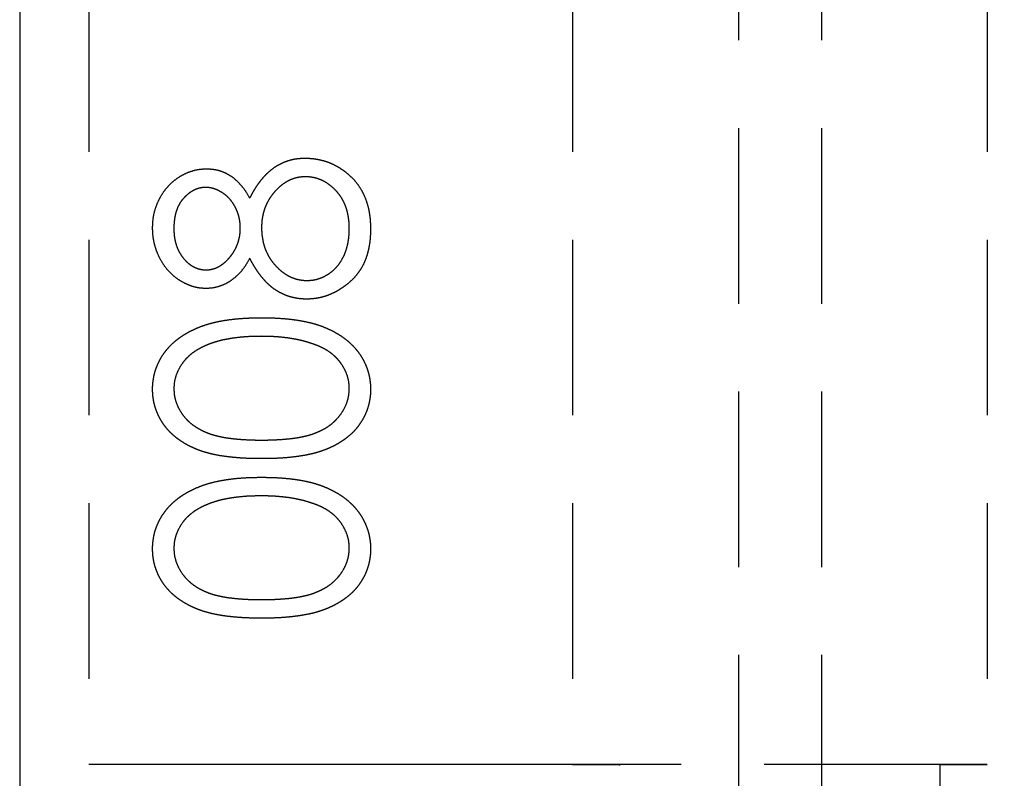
# Model space of a CAD drawing. Header units: millimetres. Extents: x 410 to 11678, y 2765 to 7100.
# Tile 12 of 38: x 410 to 481, y 4871 to 4926. Entities that reach past the tile are written whole.
import ezdxf

# ---------------------------------------------------------------- set-up
doc = ezdxf.new("R2010")
doc.units = ezdxf.units.MM
doc.header["$LTSCALE"] = 10
doc.linetypes.add('HIDDEN', pattern=[1.905, 1.27, -0.635])
doc.layers.add('Caillebotis', color=1, linetype='Continuous', lineweight=25)
doc.layers.add('Plancher inferieur', color=7, linetype='Continuous')

msp = doc.modelspace()

# ---------------------------------------------------------------- linework, layer by layer
at = {"layer": 'Caillebotis', "linetype": 'Continuous'}
msp.add_line((410.019, 6555.435), (410.019, 2765.435), dxfattribs=at)
at = {"layer": 'Plancher inferieur', "linetype": 'HIDDEN'}
for p, q in [((462.019, 6499.607), (462.019, 4822.764)), ((468.019, 6499.607), (468.019, 4822.764)), ((415.019, 6453.435), (415.019, 4872.435)), ((450.019, 6453.435), (450.019, 4872.435)), ((480.019, 6453.435), (480.019, 4872.435)), ((515.019, 4872.435), (415.019, 4872.435)), ((450.019, 4872.435), (415.019, 4872.435)), ((453.447, 4872.435), (450.019, 4872.435)), ((450.019, 4872.435), (453.447, 4872.435)), ((453.447, 4834.264), (453.447, 4872.435)), ((476.591, 4872.435), (453.447, 4872.435)), ((476.591, 4872.435), (476.591, 4834.264)), ((480.019, 4872.435), (476.591, 4872.435)), ((476.591, 4872.435), (480.019, 4872.435)), ((515.019, 4872.435), (480.019, 4872.435))]:
    msp.add_line(p, q, dxfattribs=at)
for points, knots in [([(426.663, 4913.382), (426.727, 4913.505), (426.851, 4913.744), (427.053, 4914.084), (427.261, 4914.399), (427.478, 4914.687), (427.699, 4914.952), (427.928, 4915.19), (428.163, 4915.403), (428.407, 4915.589), (428.659, 4915.753), (428.92, 4915.893), (429.187, 4916.015), (429.464, 4916.111), (429.748, 4916.19), (430.041, 4916.244), (430.343, 4916.273), (430.547, 4916.279), (430.65, 4916.282)], [0, 0, 0, 0, 0.0795145, 0.1550799, 0.2268709, 0.2958962, 0.3620331, 0.425089, 0.4853738, 0.5440482, 0.6010057, 0.6578848, 0.7140114, 0.7694978, 0.8261524, 0.8829005, 0.9407085, 1, 1, 1, 1]), ([(426.663, 4913.382), (426.727, 4913.505), (426.851, 4913.744), (427.053, 4914.084), (427.261, 4914.399), (427.478, 4914.687), (427.699, 4914.952), (427.928, 4915.19), (428.163, 4915.403), (428.407, 4915.589), (428.659, 4915.753), (428.92, 4915.893), (429.187, 4916.015), (429.464, 4916.111), (429.748, 4916.19), (430.041, 4916.244), (430.343, 4916.273), (430.547, 4916.279), (430.65, 4916.282)], [0, 0, 0, 0, 0.0795145, 0.1550799, 0.2268709, 0.2958962, 0.3620331, 0.425089, 0.4853738, 0.5440482, 0.6010057, 0.6578848, 0.7140114, 0.7694978, 0.8261524, 0.8829005, 0.9407085, 1, 1, 1, 1]), ([(430.65, 4916.282), (430.795, 4916.278), (431.08, 4916.272), (431.502, 4916.215), (431.913, 4916.129), (432.311, 4916.006), (432.693, 4915.842), (433.062, 4915.644), (433.423, 4915.418), (433.645, 4915.237), (433.757, 4915.146)], [0, 0, 0, 0, 0.128154, 0.253665, 0.377314, 0.500218, 0.62293, 0.745847, 0.871399, 1, 1, 1, 1]), ([(430.65, 4916.282), (430.795, 4916.278), (431.08, 4916.272), (431.502, 4916.215), (431.913, 4916.129), (432.311, 4916.006), (432.693, 4915.842), (433.062, 4915.644), (433.423, 4915.418), (433.645, 4915.237), (433.757, 4915.146)], [0, 0, 0, 0, 0.128154, 0.253665, 0.377314, 0.500218, 0.62293, 0.745847, 0.871399, 1, 1, 1, 1]), ([(419.635, 4911.254), (419.641, 4911.445), (419.653, 4911.821), (419.755, 4912.374), (419.925, 4912.903), (420.156, 4913.406), (420.441, 4913.875), (420.785, 4914.288), (421.169, 4914.656), (421.602, 4914.958), (422.061, 4915.206), (422.54, 4915.38), (423.029, 4915.491), (423.36, 4915.505), (423.526, 4915.512)], [0, 0, 0, 0, 0.0894032, 0.176293, 0.2626069, 0.3494205, 0.4354668, 0.5188906, 0.6009691, 0.6838649, 0.7658237, 0.8448881, 0.9222854, 1, 1, 1, 1]), ([(419.635, 4911.254), (419.641, 4911.445), (419.653, 4911.821), (419.755, 4912.374), (419.925, 4912.903), (420.156, 4913.406), (420.441, 4913.875), (420.785, 4914.288), (421.169, 4914.656), (421.602, 4914.958), (422.061, 4915.206), (422.54, 4915.38), (423.029, 4915.491), (423.36, 4915.505), (423.526, 4915.512)], [0, 0, 0, 0, 0.0894032, 0.176293, 0.2626069, 0.3494205, 0.4354668, 0.5188906, 0.6009691, 0.6838649, 0.7658237, 0.8448881, 0.9222854, 1, 1, 1, 1]), ([(423.526, 4915.512), (423.688, 4915.506), (424.008, 4915.494), (424.473, 4915.393), (424.908, 4915.221), (425.319, 4914.988), (425.699, 4914.682), (426.054, 4914.313), (426.382, 4913.877), (426.567, 4913.55), (426.663, 4913.382)], [0, 0, 0, 0, 0.121926, 0.239455, 0.354774, 0.471476, 0.592265, 0.718653, 0.854866, 1, 1, 1, 1]), ([(423.526, 4915.512), (423.688, 4915.506), (424.008, 4915.494), (424.473, 4915.393), (424.908, 4915.221), (425.319, 4914.988), (425.699, 4914.682), (426.054, 4914.313), (426.382, 4913.877), (426.567, 4913.55), (426.663, 4913.382)], [0, 0, 0, 0, 0.121926, 0.239455, 0.354774, 0.471476, 0.592265, 0.718653, 0.854866, 1, 1, 1, 1]), ([(430.677, 4914.935), (430.575, 4914.931), (430.373, 4914.924), (430.074, 4914.875), (429.785, 4914.79), (429.503, 4914.673), (429.233, 4914.517), (428.968, 4914.332), (428.714, 4914.113), (428.473, 4913.861), (428.25, 4913.588), (428.052, 4913.299), (427.89, 4912.993), (427.754, 4912.674), (427.648, 4912.341), (427.574, 4911.995), (427.527, 4911.635), (427.522, 4911.391), (427.519, 4911.266)], [0, 0, 0, 0, 0.05733, 0.113045, 0.169155, 0.225739, 0.283781, 0.3434, 0.406267, 0.471742, 0.538342, 0.603393, 0.667654, 0.732268, 0.797037, 0.86307, 0.930368, 1, 1, 1, 1]), ([(430.677, 4914.935), (430.575, 4914.931), (430.373, 4914.924), (430.074, 4914.875), (429.785, 4914.79), (429.503, 4914.673), (429.233, 4914.517), (428.968, 4914.332), (428.714, 4914.113), (428.473, 4913.861), (428.25, 4913.588), (428.052, 4913.299), (427.89, 4912.993), (427.754, 4912.674), (427.648, 4912.341), (427.574, 4911.995), (427.527, 4911.635), (427.522, 4911.391), (427.519, 4911.266)], [0, 0, 0, 0, 0.05733, 0.113045, 0.169155, 0.225739, 0.283781, 0.3434, 0.406267, 0.471742, 0.538342, 0.603393, 0.667654, 0.732268, 0.797037, 0.86307, 0.930368, 1, 1, 1, 1]), ([(433.865, 4911.179), (433.863, 4911.32), (433.857, 4911.593), (433.811, 4911.992), (433.736, 4912.368), (433.635, 4912.723), (433.499, 4913.055), (433.333, 4913.365), (433.141, 4913.657), (432.915, 4913.918), (432.673, 4914.156), (432.416, 4914.363), (432.153, 4914.543), (431.876, 4914.684), (431.592, 4914.797), (431.297, 4914.878), (430.99, 4914.928), (430.783, 4914.933), (430.677, 4914.935)], [0, 0, 0, 0, 0.076555, 0.149154, 0.218816, 0.285398, 0.350346, 0.414155, 0.477206, 0.540391, 0.602222, 0.662051, 0.719949, 0.775919, 0.831123, 0.886673, 0.942555, 1, 1, 1, 1]), ([(433.865, 4911.179), (433.863, 4911.32), (433.857, 4911.593), (433.811, 4911.992), (433.736, 4912.368), (433.635, 4912.723), (433.499, 4913.055), (433.333, 4913.365), (433.141, 4913.657), (432.915, 4913.918), (432.673, 4914.156), (432.416, 4914.363), (432.153, 4914.543), (431.876, 4914.684), (431.592, 4914.797), (431.297, 4914.878), (430.99, 4914.928), (430.783, 4914.933), (430.677, 4914.935)], [0, 0, 0, 0, 0.076555, 0.149154, 0.218816, 0.285398, 0.350346, 0.414155, 0.477206, 0.540391, 0.602222, 0.662051, 0.719949, 0.775919, 0.831123, 0.886673, 0.942555, 1, 1, 1, 1]), ([(433.757, 4915.146), (433.888, 4915.026), (434.149, 4914.789), (434.487, 4914.383), (434.772, 4913.937), (435.003, 4913.454), (435.184, 4912.933), (435.313, 4912.377), (435.388, 4911.782), (435.398, 4911.374), (435.404, 4911.164)], [0, 0, 0, 0, 0.119283, 0.237093, 0.354796, 0.474576, 0.59746, 0.724926, 0.858883, 1, 1, 1, 1]), ([(433.757, 4915.146), (433.888, 4915.026), (434.149, 4914.789), (434.487, 4914.383), (434.772, 4913.937), (435.003, 4913.454), (435.184, 4912.933), (435.313, 4912.377), (435.388, 4911.782), (435.398, 4911.374), (435.404, 4911.164)], [0, 0, 0, 0, 0.119283, 0.237093, 0.354796, 0.474576, 0.59746, 0.724926, 0.858883, 1, 1, 1, 1]), ([(423.475, 4914.166), (423.403, 4914.164), (423.262, 4914.159), (423.052, 4914.121), (422.847, 4914.062), (422.647, 4913.976), (422.452, 4913.866), (422.258, 4913.738), (422.072, 4913.579), (421.89, 4913.402), (421.721, 4913.2), (421.572, 4912.977), (421.45, 4912.728), (421.347, 4912.46), (421.27, 4912.17), (421.213, 4911.859), (421.18, 4911.527), (421.175, 4911.298), (421.173, 4911.179)], [0, 0, 0, 0, 0.050887, 0.101004, 0.151725, 0.203028, 0.256199, 0.311374, 0.369279, 0.430507, 0.492993, 0.556503, 0.622108, 0.690284, 0.761455, 0.836405, 0.915512, 1, 1, 1, 1]), ([(423.475, 4914.166), (423.403, 4914.164), (423.262, 4914.159), (423.052, 4914.121), (422.847, 4914.062), (422.647, 4913.976), (422.452, 4913.866), (422.258, 4913.738), (422.072, 4913.579), (421.89, 4913.402), (421.721, 4913.2), (421.572, 4912.977), (421.45, 4912.728), (421.347, 4912.46), (421.27, 4912.17), (421.213, 4911.859), (421.18, 4911.527), (421.175, 4911.298), (421.173, 4911.179)], [0, 0, 0, 0, 0.050887, 0.101004, 0.151725, 0.203028, 0.256199, 0.311374, 0.369279, 0.430507, 0.492993, 0.556503, 0.622108, 0.690284, 0.761455, 0.836405, 0.915512, 1, 1, 1, 1]), ([(425.981, 4911.233), (425.977, 4911.361), (425.97, 4911.615), (425.9, 4911.989), (425.792, 4912.353), (425.639, 4912.701), (425.452, 4913.027), (425.232, 4913.321), (424.973, 4913.571), (424.69, 4913.783), (424.391, 4913.949), (424.089, 4914.077), (423.782, 4914.152), (423.576, 4914.161), (423.475, 4914.166)], [0, 0, 0, 0, 0.089713, 0.178541, 0.266908, 0.356931, 0.445731, 0.530796, 0.614591, 0.698244, 0.779084, 0.855316, 0.928538, 1, 1, 1, 1]), ([(425.981, 4911.233), (425.977, 4911.361), (425.97, 4911.615), (425.9, 4911.989), (425.792, 4912.353), (425.639, 4912.701), (425.452, 4913.027), (425.232, 4913.321), (424.973, 4913.571), (424.69, 4913.783), (424.391, 4913.949), (424.089, 4914.077), (423.782, 4914.152), (423.576, 4914.161), (423.475, 4914.166)], [0, 0, 0, 0, 0.089713, 0.178541, 0.266908, 0.356931, 0.445731, 0.530796, 0.614591, 0.698244, 0.779084, 0.855316, 0.928538, 1, 1, 1, 1]), ([(423.484, 4906.858), (423.324, 4906.865), (423.003, 4906.88), (422.524, 4906.993), (422.054, 4907.18), (421.593, 4907.43), (421.163, 4907.747), (420.775, 4908.123), (420.435, 4908.555), (420.15, 4909.037), (419.917, 4909.557), (419.757, 4910.105), (419.652, 4910.673), (419.641, 4911.059), (419.635, 4911.254)], [0, 0, 0, 0, 0.074056, 0.1488654, 0.2266602, 0.308132, 0.3911773, 0.4739467, 0.5579423, 0.645001, 0.7333728, 0.8210979, 0.9092902, 1, 1, 1, 1]), ([(423.484, 4906.858), (423.324, 4906.865), (423.003, 4906.88), (422.524, 4906.993), (422.054, 4907.18), (421.593, 4907.43), (421.163, 4907.747), (420.775, 4908.123), (420.435, 4908.555), (420.15, 4909.037), (419.917, 4909.557), (419.757, 4910.105), (419.652, 4910.673), (419.641, 4911.059), (419.635, 4911.254)], [0, 0, 0, 0, 0.074056, 0.1488654, 0.2266602, 0.308132, 0.3911773, 0.4739467, 0.5579423, 0.645001, 0.7333728, 0.8210979, 0.9092902, 1, 1, 1, 1]), ([(421.173, 4911.179), (421.176, 4911.074), (421.181, 4910.868), (421.21, 4910.566), (421.265, 4910.279), (421.34, 4910.005), (421.434, 4909.743), (421.558, 4909.499), (421.695, 4909.265), (421.857, 4909.048), (422.032, 4908.852), (422.216, 4908.677), (422.413, 4908.534), (422.613, 4908.411), (422.825, 4908.32), (423.044, 4908.255), (423.271, 4908.21), (423.426, 4908.206), (423.505, 4908.205)], [0, 0, 0, 0, 0.075221, 0.147165, 0.216383, 0.283941, 0.350301, 0.414972, 0.479181, 0.544184, 0.607558, 0.667324, 0.725168, 0.781029, 0.834891, 0.889471, 0.944089, 1, 1, 1, 1]), ([(421.173, 4911.179), (421.176, 4911.074), (421.181, 4910.868), (421.21, 4910.566), (421.265, 4910.279), (421.34, 4910.005), (421.434, 4909.743), (421.558, 4909.499), (421.695, 4909.265), (421.857, 4909.048), (422.032, 4908.852), (422.216, 4908.677), (422.413, 4908.534), (422.613, 4908.411), (422.825, 4908.32), (423.044, 4908.255), (423.271, 4908.21), (423.426, 4908.206), (423.505, 4908.205)], [0, 0, 0, 0, 0.075221, 0.147165, 0.216383, 0.283941, 0.350301, 0.414972, 0.479181, 0.544184, 0.607558, 0.667324, 0.725168, 0.781029, 0.834891, 0.889471, 0.944089, 1, 1, 1, 1]), ([(423.505, 4908.205), (423.583, 4908.208), (423.738, 4908.213), (423.967, 4908.258), (424.191, 4908.325), (424.407, 4908.431), (424.62, 4908.558), (424.826, 4908.714), (425.026, 4908.901), (425.218, 4909.111), (425.398, 4909.34), (425.554, 4909.582), (425.684, 4909.835), (425.793, 4910.096), (425.877, 4910.368), (425.937, 4910.648), (425.974, 4910.938), (425.978, 4911.134), (425.981, 4911.233)], [0, 0, 0, 0, 0.054564, 0.107826, 0.161924, 0.21751, 0.274498, 0.334815, 0.397555, 0.464755, 0.532901, 0.600097, 0.665354, 0.731084, 0.796883, 0.863292, 0.930831, 1, 1, 1, 1]), ([(423.505, 4908.205), (423.583, 4908.208), (423.738, 4908.213), (423.967, 4908.258), (424.191, 4908.325), (424.407, 4908.431), (424.62, 4908.558), (424.826, 4908.714), (425.026, 4908.901), (425.218, 4909.111), (425.398, 4909.34), (425.554, 4909.582), (425.684, 4909.835), (425.793, 4910.096), (425.877, 4910.368), (425.937, 4910.648), (425.974, 4910.938), (425.978, 4911.134), (425.981, 4911.233)], [0, 0, 0, 0, 0.054564, 0.107826, 0.161924, 0.21751, 0.274498, 0.334815, 0.397555, 0.464755, 0.532901, 0.600097, 0.665354, 0.731084, 0.796883, 0.863292, 0.930831, 1, 1, 1, 1]), ([(427.519, 4911.266), (427.522, 4911.133), (427.526, 4910.871), (427.578, 4910.488), (427.65, 4910.12), (427.759, 4909.769), (427.902, 4909.435), (428.069, 4909.114), (428.272, 4908.813), (428.503, 4908.533), (428.752, 4908.276), (429.018, 4908.053), (429.291, 4907.861), (429.578, 4907.708), (429.871, 4907.582), (430.179, 4907.499), (430.495, 4907.446), (430.71, 4907.439), (430.818, 4907.435)], [0, 0, 0, 0, 0.071258, 0.13979, 0.206465, 0.271493, 0.336029, 0.400214, 0.464659, 0.529715, 0.594078, 0.655637, 0.714894, 0.772151, 0.829026, 0.88514, 0.942088, 1, 1, 1, 1]), ([(427.519, 4911.266), (427.522, 4911.133), (427.526, 4910.871), (427.578, 4910.488), (427.65, 4910.12), (427.759, 4909.769), (427.902, 4909.435), (428.069, 4909.114), (428.272, 4908.813), (428.503, 4908.533), (428.752, 4908.276), (429.018, 4908.053), (429.291, 4907.861), (429.578, 4907.708), (429.871, 4907.582), (430.179, 4907.499), (430.495, 4907.446), (430.71, 4907.439), (430.818, 4907.435)], [0, 0, 0, 0, 0.071258, 0.13979, 0.206465, 0.271493, 0.336029, 0.400214, 0.464659, 0.529715, 0.594078, 0.655637, 0.714894, 0.772151, 0.829026, 0.88514, 0.942088, 1, 1, 1, 1]), ([(435.404, 4911.164), (435.399, 4910.963), (435.389, 4910.571), (435.324, 4910), (435.21, 4909.468), (435.054, 4908.972), (434.851, 4908.514), (434.598, 4908.096), (434.305, 4907.712), (433.965, 4907.374), (433.6, 4907.074), (433.224, 4906.81), (432.837, 4906.591), (432.445, 4906.403), (432.039, 4906.263), (431.624, 4906.164), (431.202, 4906.102), (430.917, 4906.093), (430.773, 4906.089)], [0, 0, 0, 0, 0.078555, 0.152861, 0.223556, 0.290371, 0.355398, 0.418285, 0.480381, 0.543065, 0.604915, 0.664388, 0.721932, 0.77801, 0.833832, 0.888863, 0.94409, 1, 1, 1, 1]), ([(435.404, 4911.164), (435.399, 4910.963), (435.389, 4910.571), (435.324, 4910), (435.21, 4909.468), (435.054, 4908.972), (434.851, 4908.514), (434.598, 4908.096), (434.305, 4907.712), (433.965, 4907.374), (433.6, 4907.074), (433.224, 4906.81), (432.837, 4906.591), (432.445, 4906.403), (432.039, 4906.263), (431.624, 4906.164), (431.202, 4906.102), (430.917, 4906.093), (430.773, 4906.089)], [0, 0, 0, 0, 0.078555, 0.152861, 0.223556, 0.290371, 0.355398, 0.418285, 0.480381, 0.543065, 0.604915, 0.664388, 0.721932, 0.77801, 0.833832, 0.888863, 0.94409, 1, 1, 1, 1]), ([(430.818, 4907.435), (430.953, 4907.441), (431.221, 4907.453), (431.617, 4907.544), (431.998, 4907.693), (432.364, 4907.898), (432.707, 4908.153), (433.006, 4908.465), (433.268, 4908.82), (433.483, 4909.222), (433.653, 4909.664), (433.776, 4910.14), (433.853, 4910.649), (433.861, 4911), (433.865, 4911.179)], [0, 0, 0, 0, 0.0749108, 0.1491653, 0.2245331, 0.3023977, 0.3820069, 0.4612503, 0.542201, 0.6265141, 0.7144096, 0.8048701, 0.9001105, 1, 1, 1, 1]), ([(430.818, 4907.435), (430.953, 4907.441), (431.221, 4907.453), (431.617, 4907.544), (431.998, 4907.693), (432.364, 4907.898), (432.707, 4908.153), (433.006, 4908.465), (433.268, 4908.82), (433.483, 4909.222), (433.653, 4909.664), (433.776, 4910.14), (433.853, 4910.649), (433.861, 4911), (433.865, 4911.179)], [0, 0, 0, 0, 0.0749108, 0.1491653, 0.2245331, 0.3023977, 0.3820069, 0.4612503, 0.542201, 0.6265141, 0.7144096, 0.8048701, 0.9001105, 1, 1, 1, 1]), ([(426.663, 4909.049), (426.568, 4908.875), (426.384, 4908.539), (426.05, 4908.09), (425.681, 4907.71), (425.28, 4907.399), (424.855, 4907.156), (424.41, 4906.988), (423.953, 4906.875), (423.641, 4906.864), (423.484, 4906.858)], [0, 0, 0, 0, 0.145849, 0.281964, 0.410893, 0.535063, 0.654726, 0.77015, 0.884564, 1, 1, 1, 1]), ([(426.663, 4909.049), (426.568, 4908.875), (426.384, 4908.539), (426.05, 4908.09), (425.681, 4907.71), (425.28, 4907.399), (424.855, 4907.156), (424.41, 4906.988), (423.953, 4906.875), (423.641, 4906.864), (423.484, 4906.858)], [0, 0, 0, 0, 0.145849, 0.281964, 0.410893, 0.535063, 0.654726, 0.77015, 0.884564, 1, 1, 1, 1]), ([(430.773, 4906.089), (430.668, 4906.092), (430.46, 4906.097), (430.153, 4906.13), (429.854, 4906.185), (429.562, 4906.259), (429.278, 4906.36), (429.001, 4906.479), (428.734, 4906.621), (428.472, 4906.784), (428.221, 4906.974), (427.975, 4907.189), (427.738, 4907.433), (427.511, 4907.706), (427.283, 4907.999), (427.07, 4908.326), (426.856, 4908.674), (426.728, 4908.922), (426.663, 4909.049)], [0, 0, 0, 0, 0.058845, 0.116298, 0.172649, 0.228746, 0.284538, 0.340718, 0.397083, 0.453952, 0.512754, 0.573075, 0.636439, 0.702408, 0.771517, 0.844208, 0.920082, 1, 1, 1, 1]), ([(430.773, 4906.089), (430.668, 4906.092), (430.46, 4906.097), (430.153, 4906.13), (429.854, 4906.185), (429.562, 4906.259), (429.278, 4906.36), (429.001, 4906.479), (428.734, 4906.621), (428.472, 4906.784), (428.221, 4906.974), (427.975, 4907.189), (427.738, 4907.433), (427.511, 4907.706), (427.283, 4907.999), (427.07, 4908.326), (426.856, 4908.674), (426.728, 4908.922), (426.663, 4909.049)], [0, 0, 0, 0, 0.058845, 0.116298, 0.172649, 0.228746, 0.284538, 0.340718, 0.397083, 0.453952, 0.512754, 0.573075, 0.636439, 0.702408, 0.771517, 0.844208, 0.920082, 1, 1, 1, 1]), ([(419.635, 4899.566), (419.636, 4899.685), (419.639, 4899.923), (419.686, 4900.272), (419.746, 4900.616), (419.842, 4900.949), (419.956, 4901.276), (420.108, 4901.59), (420.273, 4901.902), (420.474, 4902.198), (420.696, 4902.487), (420.948, 4902.757), (421.224, 4903.016), (421.528, 4903.255), (421.857, 4903.482), (422.213, 4903.691), (422.596, 4903.884), (423.004, 4904.066), (423.447, 4904.225), (423.923, 4904.366), (424.437, 4904.482), (424.984, 4904.578), (425.569, 4904.652), (426.189, 4904.706), (426.846, 4904.735), (427.295, 4904.74), (427.525, 4904.743)], [0, 0, 0, 0, 0.033788, 0.067226, 0.099841, 0.132545, 0.16513, 0.198011, 0.23128, 0.265044, 0.299216, 0.334359, 0.369695, 0.406258, 0.443804, 0.482982, 0.523085, 0.565267, 0.609343, 0.656393, 0.705887, 0.758326, 0.813833, 0.872795, 0.934723, 1, 1, 1, 1]), ([(419.635, 4899.566), (419.636, 4899.685), (419.639, 4899.923), (419.686, 4900.272), (419.746, 4900.616), (419.842, 4900.949), (419.956, 4901.276), (420.108, 4901.59), (420.273, 4901.902), (420.474, 4902.198), (420.696, 4902.487), (420.948, 4902.757), (421.224, 4903.016), (421.528, 4903.255), (421.857, 4903.482), (422.213, 4903.691), (422.596, 4903.884), (423.004, 4904.066), (423.447, 4904.225), (423.923, 4904.366), (424.437, 4904.482), (424.984, 4904.578), (425.569, 4904.652), (426.189, 4904.706), (426.846, 4904.735), (427.295, 4904.74), (427.525, 4904.743)], [0, 0, 0, 0, 0.033788, 0.067226, 0.099841, 0.132545, 0.16513, 0.198011, 0.23128, 0.265044, 0.299216, 0.334359, 0.369695, 0.406258, 0.443804, 0.482982, 0.523085, 0.565267, 0.609343, 0.656393, 0.705887, 0.758326, 0.813833, 0.872795, 0.934723, 1, 1, 1, 1]), ([(427.525, 4904.743), (427.755, 4904.74), (428.202, 4904.735), (428.856, 4904.707), (429.473, 4904.651), (430.054, 4904.582), (430.6, 4904.485), (431.109, 4904.368), (431.584, 4904.235), (432.021, 4904.074), (432.428, 4903.896), (432.808, 4903.703), (433.165, 4903.496), (433.495, 4903.272), (433.798, 4903.029), (434.074, 4902.77), (434.328, 4902.498), (434.553, 4902.207), (434.755, 4901.909), (434.926, 4901.597), (435.074, 4901.279), (435.195, 4900.952), (435.289, 4900.618), (435.353, 4900.274), (435.399, 4899.923), (435.402, 4899.685), (435.404, 4899.566)], [0, 0, 0, 0, 0.065069, 0.127067, 0.185532, 0.240785, 0.293004, 0.342556, 0.388955, 0.432815, 0.474671, 0.514821, 0.553655, 0.591479, 0.627861, 0.663639, 0.698823, 0.733433, 0.76763, 0.801074, 0.83425, 0.86697, 0.899712, 0.932696, 0.966173, 1, 1, 1, 1]), ([(427.525, 4904.743), (427.755, 4904.74), (428.202, 4904.735), (428.856, 4904.707), (429.473, 4904.651), (430.054, 4904.582), (430.6, 4904.485), (431.109, 4904.368), (431.584, 4904.235), (432.021, 4904.074), (432.428, 4903.896), (432.808, 4903.703), (433.165, 4903.496), (433.495, 4903.272), (433.798, 4903.029), (434.074, 4902.77), (434.328, 4902.498), (434.553, 4902.207), (434.755, 4901.909), (434.926, 4901.597), (435.074, 4901.279), (435.195, 4900.952), (435.289, 4900.618), (435.353, 4900.274), (435.399, 4899.923), (435.402, 4899.685), (435.404, 4899.566)], [0, 0, 0, 0, 0.065069, 0.127067, 0.185532, 0.240785, 0.293004, 0.342556, 0.388955, 0.432815, 0.474671, 0.514821, 0.553655, 0.591479, 0.627861, 0.663639, 0.698823, 0.733433, 0.76763, 0.801074, 0.83425, 0.86697, 0.899712, 0.932696, 0.966173, 1, 1, 1, 1]), ([(427.519, 4903.397), (427.339, 4903.395), (426.986, 4903.39), (426.47, 4903.372), (425.979, 4903.327), (425.512, 4903.276), (425.072, 4903.202), (424.654, 4903.121), (424.265, 4903.013), (423.897, 4902.898), (423.555, 4902.766), (423.237, 4902.62), (422.942, 4902.465), (422.671, 4902.297), (422.422, 4902.117), (422.201, 4901.919), (421.997, 4901.717), (421.769, 4901.429), (421.534, 4901.056), (421.323, 4900.588), (421.199, 4900.103), (421.182, 4899.775), (421.173, 4899.611)], [0, 0, 0, 0, 0.065674, 0.128473, 0.188155, 0.24508, 0.299416, 0.350785, 0.399899, 0.446624, 0.491202, 0.533319, 0.573791, 0.612461, 0.649528, 0.685459, 0.720284, 0.754012, 0.819093, 0.880506, 0.940318, 1, 1, 1, 1]), ([(427.519, 4903.397), (427.339, 4903.395), (426.986, 4903.39), (426.47, 4903.372), (425.979, 4903.327), (425.512, 4903.276), (425.072, 4903.202), (424.654, 4903.121), (424.265, 4903.013), (423.897, 4902.898), (423.555, 4902.766), (423.237, 4902.62), (422.942, 4902.465), (422.671, 4902.297), (422.422, 4902.117), (422.201, 4901.919), (421.997, 4901.717), (421.769, 4901.429), (421.534, 4901.056), (421.323, 4900.588), (421.199, 4900.103), (421.182, 4899.775), (421.173, 4899.611)], [0, 0, 0, 0, 0.065674, 0.128473, 0.188155, 0.24508, 0.299416, 0.350785, 0.399899, 0.446624, 0.491202, 0.533319, 0.573791, 0.612461, 0.649528, 0.685459, 0.720284, 0.754012, 0.819093, 0.880506, 0.940318, 1, 1, 1, 1]), ([(431.29, 4902.829), (431.156, 4902.874), (430.885, 4902.966), (430.463, 4903.084), (430.021, 4903.178), (429.56, 4903.261), (429.078, 4903.319), (428.577, 4903.365), (428.054, 4903.392), (427.699, 4903.395), (427.519, 4903.397)], [0, 0, 0, 0, 0.110588, 0.224542, 0.342503, 0.464324, 0.590756, 0.722227, 0.858843, 1, 1, 1, 1]), ([(431.29, 4902.829), (431.156, 4902.874), (430.885, 4902.966), (430.463, 4903.084), (430.021, 4903.178), (429.56, 4903.261), (429.078, 4903.319), (428.577, 4903.365), (428.054, 4903.392), (427.699, 4903.395), (427.519, 4903.397)], [0, 0, 0, 0, 0.110588, 0.224542, 0.342503, 0.464324, 0.590756, 0.722227, 0.858843, 1, 1, 1, 1]), ([(433.865, 4899.611), (433.858, 4899.777), (433.844, 4900.108), (433.718, 4900.595), (433.513, 4901.064), (433.278, 4901.433), (433.054, 4901.714), (432.863, 4901.915), (432.649, 4902.1), (432.418, 4902.275), (432.165, 4902.435), (431.893, 4902.581), (431.6, 4902.714), (431.395, 4902.79), (431.29, 4902.829)], [0, 0, 0, 0, 0.112802, 0.225203, 0.339663, 0.459731, 0.521784, 0.583969, 0.64821, 0.71391, 0.781027, 0.851466, 0.924059, 1, 1, 1, 1]), ([(433.865, 4899.611), (433.858, 4899.777), (433.844, 4900.108), (433.718, 4900.595), (433.513, 4901.064), (433.278, 4901.433), (433.054, 4901.714), (432.863, 4901.915), (432.649, 4902.1), (432.418, 4902.275), (432.165, 4902.435), (431.893, 4902.581), (431.6, 4902.714), (431.395, 4902.79), (431.29, 4902.829)], [0, 0, 0, 0, 0.112802, 0.225203, 0.339663, 0.459731, 0.521784, 0.583969, 0.64821, 0.71391, 0.781027, 0.851466, 0.924059, 1, 1, 1, 1]), ([(421.173, 4899.611), (421.182, 4899.445), (421.199, 4899.113), (421.323, 4898.623), (421.533, 4898.152), (421.768, 4897.777), (421.996, 4897.493), (422.191, 4897.291), (422.401, 4897.1), (422.634, 4896.926), (422.886, 4896.765), (423.155, 4896.612), (423.445, 4896.478), (423.756, 4896.354), (424.097, 4896.244), (424.474, 4896.153), (424.889, 4896.07), (425.343, 4896.011), (425.833, 4895.958), (426.361, 4895.925), (426.927, 4895.898), (427.318, 4895.897), (427.519, 4895.897)], [0, 0, 0, 0, 0.060377, 0.120865, 0.182579, 0.247626, 0.281336, 0.315119, 0.349457, 0.384606, 0.421016, 0.458237, 0.496894, 0.537315, 0.58021, 0.627167, 0.678438, 0.734024, 0.793778, 0.857736, 0.926709, 1, 1, 1, 1]), ([(421.173, 4899.611), (421.182, 4899.445), (421.199, 4899.113), (421.323, 4898.623), (421.533, 4898.152), (421.768, 4897.777), (421.996, 4897.493), (422.191, 4897.291), (422.401, 4897.1), (422.634, 4896.926), (422.886, 4896.765), (423.155, 4896.612), (423.445, 4896.478), (423.756, 4896.354), (424.097, 4896.244), (424.474, 4896.153), (424.889, 4896.07), (425.343, 4896.011), (425.833, 4895.958), (426.361, 4895.925), (426.927, 4895.898), (427.318, 4895.897), (427.519, 4895.897)], [0, 0, 0, 0, 0.060377, 0.120865, 0.182579, 0.247626, 0.281336, 0.315119, 0.349457, 0.384606, 0.421016, 0.458237, 0.496894, 0.537315, 0.58021, 0.627167, 0.678438, 0.734024, 0.793778, 0.857736, 0.926709, 1, 1, 1, 1]), ([(427.519, 4895.897), (427.719, 4895.897), (428.108, 4895.898), (428.672, 4895.924), (429.199, 4895.96), (429.689, 4896.005), (430.14, 4896.073), (430.553, 4896.149), (430.929, 4896.241), (431.27, 4896.351), (431.581, 4896.475), (431.871, 4896.611), (432.143, 4896.758), (432.396, 4896.919), (432.628, 4897.098), (432.843, 4897.287), (433.035, 4897.493), (433.265, 4897.778), (433.503, 4898.154), (433.71, 4898.628), (433.84, 4899.115), (433.857, 4899.446), (433.865, 4899.611)], [0, 0, 0, 0, 0.072955, 0.141591, 0.205573, 0.265315, 0.320613, 0.371477, 0.418453, 0.461364, 0.501801, 0.540474, 0.577852, 0.614276, 0.64966, 0.684283, 0.718344, 0.752068, 0.817643, 0.879716, 0.939962, 1, 1, 1, 1]), ([(427.519, 4895.897), (427.719, 4895.897), (428.108, 4895.898), (428.672, 4895.924), (429.199, 4895.96), (429.689, 4896.005), (430.14, 4896.073), (430.553, 4896.149), (430.929, 4896.241), (431.27, 4896.351), (431.581, 4896.475), (431.871, 4896.611), (432.143, 4896.758), (432.396, 4896.919), (432.628, 4897.098), (432.843, 4897.287), (433.035, 4897.493), (433.265, 4897.778), (433.503, 4898.154), (433.71, 4898.628), (433.84, 4899.115), (433.857, 4899.446), (433.865, 4899.611)], [0, 0, 0, 0, 0.072955, 0.141591, 0.205573, 0.265315, 0.320613, 0.371477, 0.418453, 0.461364, 0.501801, 0.540474, 0.577852, 0.614276, 0.64966, 0.684283, 0.718344, 0.752068, 0.817643, 0.879716, 0.939962, 1, 1, 1, 1]), ([(427.525, 4894.551), (427.285, 4894.552), (426.818, 4894.555), (426.137, 4894.585), (425.499, 4894.636), (424.902, 4894.705), (424.348, 4894.789), (423.837, 4894.901), (423.367, 4895.029), (422.937, 4895.177), (422.54, 4895.344), (422.169, 4895.526), (421.826, 4895.73), (421.504, 4895.944), (421.209, 4896.177), (420.936, 4896.424), (420.689, 4896.689), (420.467, 4896.971), (420.272, 4897.267), (420.1, 4897.569), (419.958, 4897.882), (419.841, 4898.203), (419.747, 4898.532), (419.681, 4898.869), (419.64, 4899.214), (419.637, 4899.447), (419.635, 4899.566)], [0, 0, 0, 0, 0.06859, 0.133236, 0.194298, 0.251261, 0.304491, 0.354209, 0.400451, 0.443378, 0.483979, 0.523213, 0.561001, 0.597856, 0.633471, 0.668265, 0.702638, 0.736825, 0.77043, 0.803572, 0.835925, 0.86847, 0.900854, 0.933471, 0.96626, 1, 1, 1, 1]), ([(427.525, 4894.551), (427.285, 4894.552), (426.818, 4894.555), (426.137, 4894.585), (425.499, 4894.636), (424.902, 4894.705), (424.348, 4894.789), (423.837, 4894.901), (423.367, 4895.029), (422.937, 4895.177), (422.54, 4895.344), (422.169, 4895.526), (421.826, 4895.73), (421.504, 4895.944), (421.209, 4896.177), (420.936, 4896.424), (420.689, 4896.689), (420.467, 4896.971), (420.272, 4897.267), (420.1, 4897.569), (419.958, 4897.882), (419.841, 4898.203), (419.747, 4898.532), (419.681, 4898.869), (419.64, 4899.214), (419.637, 4899.447), (419.635, 4899.566)], [0, 0, 0, 0, 0.06859, 0.133236, 0.194298, 0.251261, 0.304491, 0.354209, 0.400451, 0.443378, 0.483979, 0.523213, 0.561001, 0.597856, 0.633471, 0.668265, 0.702638, 0.736825, 0.77043, 0.803572, 0.835925, 0.86847, 0.900854, 0.933471, 0.96626, 1, 1, 1, 1]), ([(435.404, 4899.566), (435.402, 4899.447), (435.398, 4899.214), (435.357, 4898.869), (435.291, 4898.533), (435.2, 4898.206), (435.087, 4897.886), (434.941, 4897.577), (434.772, 4897.276), (434.58, 4896.983), (434.36, 4896.704), (434.117, 4896.438), (433.844, 4896.191), (433.546, 4895.96), (433.224, 4895.744), (432.877, 4895.542), (432.505, 4895.356), (432.105, 4895.186), (431.671, 4895.036), (431.2, 4894.903), (430.686, 4894.797), (430.133, 4894.707), (429.539, 4894.635), (428.903, 4894.585), (428.228, 4894.555), (427.764, 4894.552), (427.525, 4894.551)], [0, 0, 0, 0, 0.0337886, 0.0666246, 0.0992893, 0.131367, 0.1635924, 0.1961126, 0.2289123, 0.2621696, 0.2960043, 0.3302324, 0.3650759, 0.4009684, 0.4378768, 0.4759656, 0.5156405, 0.5566752, 0.6000284, 0.6466897, 0.6964192, 0.7497717, 0.80685, 0.8674297, 0.9318837, 1, 1, 1, 1]), ([(435.404, 4899.566), (435.402, 4899.447), (435.398, 4899.214), (435.357, 4898.869), (435.291, 4898.533), (435.2, 4898.206), (435.087, 4897.886), (434.941, 4897.577), (434.772, 4897.276), (434.58, 4896.983), (434.36, 4896.704), (434.117, 4896.438), (433.844, 4896.191), (433.546, 4895.96), (433.224, 4895.744), (432.877, 4895.542), (432.505, 4895.356), (432.105, 4895.186), (431.671, 4895.036), (431.2, 4894.903), (430.686, 4894.797), (430.133, 4894.707), (429.539, 4894.635), (428.903, 4894.585), (428.228, 4894.555), (427.764, 4894.552), (427.525, 4894.551)], [0, 0, 0, 0, 0.0337886, 0.0666246, 0.0992893, 0.131367, 0.1635924, 0.1961126, 0.2289123, 0.2621696, 0.2960043, 0.3302324, 0.3650759, 0.4009684, 0.4378768, 0.4759656, 0.5156405, 0.5566752, 0.6000284, 0.6466897, 0.6964192, 0.7497717, 0.80685, 0.8674297, 0.9318837, 1, 1, 1, 1]), ([(419.635, 4888.027), (419.636, 4888.147), (419.639, 4888.384), (419.686, 4888.734), (419.746, 4889.078), (419.842, 4889.41), (419.956, 4889.737), (420.108, 4890.052), (420.273, 4890.364), (420.474, 4890.66), (420.696, 4890.948), (420.948, 4891.219), (421.224, 4891.478), (421.528, 4891.716), (421.857, 4891.944), (422.213, 4892.152), (422.596, 4892.345), (423.004, 4892.527), (423.447, 4892.686), (423.923, 4892.828), (424.437, 4892.944), (424.984, 4893.039), (425.569, 4893.114), (426.189, 4893.168), (426.846, 4893.196), (427.295, 4893.202), (427.525, 4893.205)], [0, 0, 0, 0, 0.033788, 0.067226, 0.099841, 0.132545, 0.16513, 0.198011, 0.23128, 0.265044, 0.299216, 0.334359, 0.369695, 0.406258, 0.443804, 0.482982, 0.523085, 0.565267, 0.609343, 0.656393, 0.705887, 0.758326, 0.813833, 0.872795, 0.934723, 1, 1, 1, 1]), ([(419.635, 4888.027), (419.636, 4888.147), (419.639, 4888.384), (419.686, 4888.734), (419.746, 4889.078), (419.842, 4889.41), (419.956, 4889.737), (420.108, 4890.052), (420.273, 4890.364), (420.474, 4890.66), (420.696, 4890.948), (420.948, 4891.219), (421.224, 4891.478), (421.528, 4891.716), (421.857, 4891.944), (422.213, 4892.152), (422.596, 4892.345), (423.004, 4892.527), (423.447, 4892.686), (423.923, 4892.828), (424.437, 4892.944), (424.984, 4893.039), (425.569, 4893.114), (426.189, 4893.168), (426.846, 4893.196), (427.295, 4893.202), (427.525, 4893.205)], [0, 0, 0, 0, 0.033788, 0.067226, 0.099841, 0.132545, 0.16513, 0.198011, 0.23128, 0.265044, 0.299216, 0.334359, 0.369695, 0.406258, 0.443804, 0.482982, 0.523085, 0.565267, 0.609343, 0.656393, 0.705887, 0.758326, 0.813833, 0.872795, 0.934723, 1, 1, 1, 1]), ([(427.525, 4893.205), (427.755, 4893.202), (428.202, 4893.196), (428.856, 4893.168), (429.473, 4893.112), (430.054, 4893.043), (430.6, 4892.946), (431.109, 4892.83), (431.584, 4892.697), (432.021, 4892.535), (432.428, 4892.358), (432.808, 4892.165), (433.165, 4891.958), (433.495, 4891.733), (433.798, 4891.491), (434.074, 4891.232), (434.328, 4890.959), (434.553, 4890.669), (434.755, 4890.37), (434.926, 4890.058), (435.074, 4889.74), (435.195, 4889.414), (435.289, 4889.079), (435.353, 4888.735), (435.399, 4888.384), (435.402, 4888.147), (435.404, 4888.027)], [0, 0, 0, 0, 0.065069, 0.127067, 0.185532, 0.240785, 0.293004, 0.342556, 0.388955, 0.432815, 0.474671, 0.514821, 0.553655, 0.591479, 0.627861, 0.663639, 0.698823, 0.733433, 0.76763, 0.801074, 0.83425, 0.86697, 0.899712, 0.932696, 0.966173, 1, 1, 1, 1]), ([(427.525, 4893.205), (427.755, 4893.202), (428.202, 4893.196), (428.856, 4893.168), (429.473, 4893.112), (430.054, 4893.043), (430.6, 4892.946), (431.109, 4892.83), (431.584, 4892.697), (432.021, 4892.535), (432.428, 4892.358), (432.808, 4892.165), (433.165, 4891.958), (433.495, 4891.733), (433.798, 4891.491), (434.074, 4891.232), (434.328, 4890.959), (434.553, 4890.669), (434.755, 4890.37), (434.926, 4890.058), (435.074, 4889.74), (435.195, 4889.414), (435.289, 4889.079), (435.353, 4888.735), (435.399, 4888.384), (435.402, 4888.147), (435.404, 4888.027)], [0, 0, 0, 0, 0.065069, 0.127067, 0.185532, 0.240785, 0.293004, 0.342556, 0.388955, 0.432815, 0.474671, 0.514821, 0.553655, 0.591479, 0.627861, 0.663639, 0.698823, 0.733433, 0.76763, 0.801074, 0.83425, 0.86697, 0.899712, 0.932696, 0.966173, 1, 1, 1, 1]), ([(427.519, 4891.858), (427.339, 4891.856), (426.986, 4891.851), (426.47, 4891.834), (425.979, 4891.788), (425.512, 4891.738), (425.072, 4891.663), (424.654, 4891.583), (424.265, 4891.475), (423.897, 4891.359), (423.555, 4891.227), (423.237, 4891.082), (422.942, 4890.927), (422.671, 4890.758), (422.422, 4890.578), (422.201, 4890.381), (421.997, 4890.179), (421.769, 4889.891), (421.534, 4889.517), (421.323, 4889.049), (421.199, 4888.565), (421.182, 4888.236), (421.173, 4888.072)], [0, 0, 0, 0, 0.065674, 0.128473, 0.188155, 0.24508, 0.299416, 0.350785, 0.399899, 0.446624, 0.491202, 0.533319, 0.573791, 0.612461, 0.649528, 0.685459, 0.720284, 0.754012, 0.819093, 0.880506, 0.940318, 1, 1, 1, 1]), ([(427.519, 4891.858), (427.339, 4891.856), (426.986, 4891.851), (426.47, 4891.834), (425.979, 4891.788), (425.512, 4891.738), (425.072, 4891.663), (424.654, 4891.583), (424.265, 4891.475), (423.897, 4891.359), (423.555, 4891.227), (423.237, 4891.082), (422.942, 4890.927), (422.671, 4890.758), (422.422, 4890.578), (422.201, 4890.381), (421.997, 4890.179), (421.769, 4889.891), (421.534, 4889.517), (421.323, 4889.049), (421.199, 4888.565), (421.182, 4888.236), (421.173, 4888.072)], [0, 0, 0, 0, 0.065674, 0.128473, 0.188155, 0.24508, 0.299416, 0.350785, 0.399899, 0.446624, 0.491202, 0.533319, 0.573791, 0.612461, 0.649528, 0.685459, 0.720284, 0.754012, 0.819093, 0.880506, 0.940318, 1, 1, 1, 1]), ([(431.29, 4891.291), (431.156, 4891.336), (430.885, 4891.428), (430.463, 4891.546), (430.021, 4891.639), (429.56, 4891.723), (429.078, 4891.78), (428.577, 4891.826), (428.054, 4891.853), (427.699, 4891.857), (427.519, 4891.858)], [0, 0, 0, 0, 0.110588, 0.224542, 0.342503, 0.464324, 0.590756, 0.722227, 0.858843, 1, 1, 1, 1]), ([(431.29, 4891.291), (431.156, 4891.336), (430.885, 4891.428), (430.463, 4891.546), (430.021, 4891.639), (429.56, 4891.723), (429.078, 4891.78), (428.577, 4891.826), (428.054, 4891.853), (427.699, 4891.857), (427.519, 4891.858)], [0, 0, 0, 0, 0.110588, 0.224542, 0.342503, 0.464324, 0.590756, 0.722227, 0.858843, 1, 1, 1, 1]), ([(433.865, 4888.072), (433.858, 4888.238), (433.844, 4888.57), (433.718, 4889.056), (433.513, 4889.525), (433.278, 4889.895), (433.054, 4890.175), (432.863, 4890.377), (432.649, 4890.561), (432.418, 4890.736), (432.165, 4890.897), (431.893, 4891.043), (431.6, 4891.176), (431.395, 4891.252), (431.29, 4891.291)], [0, 0, 0, 0, 0.112802, 0.225203, 0.339663, 0.459731, 0.521784, 0.583969, 0.64821, 0.71391, 0.781027, 0.851466, 0.924059, 1, 1, 1, 1]), ([(433.865, 4888.072), (433.858, 4888.238), (433.844, 4888.57), (433.718, 4889.056), (433.513, 4889.525), (433.278, 4889.895), (433.054, 4890.175), (432.863, 4890.377), (432.649, 4890.561), (432.418, 4890.736), (432.165, 4890.897), (431.893, 4891.043), (431.6, 4891.176), (431.395, 4891.252), (431.29, 4891.291)], [0, 0, 0, 0, 0.112802, 0.225203, 0.339663, 0.459731, 0.521784, 0.583969, 0.64821, 0.71391, 0.781027, 0.851466, 0.924059, 1, 1, 1, 1]), ([(427.525, 4883.012), (427.285, 4883.014), (426.818, 4883.016), (426.137, 4883.047), (425.499, 4883.097), (424.902, 4883.166), (424.348, 4883.251), (423.837, 4883.363), (423.367, 4883.491), (422.937, 4883.639), (422.54, 4883.806), (422.169, 4883.988), (421.826, 4884.192), (421.504, 4884.406), (421.209, 4884.639), (420.936, 4884.886), (420.689, 4885.151), (420.467, 4885.433), (420.272, 4885.728), (420.1, 4886.03), (419.958, 4886.344), (419.841, 4886.664), (419.747, 4886.993), (419.681, 4887.33), (419.64, 4887.676), (419.637, 4887.909), (419.635, 4888.027)], [0, 0, 0, 0, 0.06859, 0.133236, 0.194298, 0.251261, 0.304491, 0.354209, 0.400451, 0.443378, 0.483979, 0.523213, 0.561001, 0.597856, 0.633471, 0.668265, 0.702638, 0.736825, 0.77043, 0.803572, 0.835925, 0.86847, 0.900854, 0.933471, 0.96626, 1, 1, 1, 1]), ([(427.525, 4883.012), (427.285, 4883.014), (426.818, 4883.016), (426.137, 4883.047), (425.499, 4883.097), (424.902, 4883.166), (424.348, 4883.251), (423.837, 4883.363), (423.367, 4883.491), (422.937, 4883.639), (422.54, 4883.806), (422.169, 4883.988), (421.826, 4884.192), (421.504, 4884.406), (421.209, 4884.639), (420.936, 4884.886), (420.689, 4885.151), (420.467, 4885.433), (420.272, 4885.728), (420.1, 4886.03), (419.958, 4886.344), (419.841, 4886.664), (419.747, 4886.993), (419.681, 4887.33), (419.64, 4887.676), (419.637, 4887.909), (419.635, 4888.027)], [0, 0, 0, 0, 0.06859, 0.133236, 0.194298, 0.251261, 0.304491, 0.354209, 0.400451, 0.443378, 0.483979, 0.523213, 0.561001, 0.597856, 0.633471, 0.668265, 0.702638, 0.736825, 0.77043, 0.803572, 0.835925, 0.86847, 0.900854, 0.933471, 0.96626, 1, 1, 1, 1]), ([(421.173, 4888.072), (421.182, 4887.906), (421.199, 4887.574), (421.323, 4887.085), (421.533, 4886.613), (421.768, 4886.238), (421.996, 4885.954), (422.191, 4885.752), (422.401, 4885.561), (422.634, 4885.387), (422.886, 4885.227), (423.155, 4885.074), (423.445, 4884.94), (423.756, 4884.815), (424.097, 4884.706), (424.474, 4884.615), (424.889, 4884.532), (425.343, 4884.472), (425.833, 4884.42), (426.361, 4884.386), (426.927, 4884.36), (427.318, 4884.359), (427.519, 4884.358)], [0, 0, 0, 0, 0.060377, 0.120865, 0.182579, 0.247626, 0.281336, 0.315119, 0.349457, 0.384606, 0.421016, 0.458237, 0.496894, 0.537315, 0.58021, 0.627167, 0.678438, 0.734024, 0.793778, 0.857736, 0.926709, 1, 1, 1, 1]), ([(421.173, 4888.072), (421.182, 4887.906), (421.199, 4887.574), (421.323, 4887.085), (421.533, 4886.613), (421.768, 4886.238), (421.996, 4885.954), (422.191, 4885.752), (422.401, 4885.561), (422.634, 4885.387), (422.886, 4885.227), (423.155, 4885.074), (423.445, 4884.94), (423.756, 4884.815), (424.097, 4884.706), (424.474, 4884.615), (424.889, 4884.532), (425.343, 4884.472), (425.833, 4884.42), (426.361, 4884.386), (426.927, 4884.36), (427.318, 4884.359), (427.519, 4884.358)], [0, 0, 0, 0, 0.060377, 0.120865, 0.182579, 0.247626, 0.281336, 0.315119, 0.349457, 0.384606, 0.421016, 0.458237, 0.496894, 0.537315, 0.58021, 0.627167, 0.678438, 0.734024, 0.793778, 0.857736, 0.926709, 1, 1, 1, 1]), ([(427.519, 4884.358), (427.719, 4884.359), (428.108, 4884.36), (428.672, 4884.386), (429.199, 4884.422), (429.689, 4884.467), (430.14, 4884.534), (430.553, 4884.611), (430.929, 4884.703), (431.27, 4884.812), (431.581, 4884.937), (431.871, 4885.072), (432.143, 4885.219), (432.396, 4885.381), (432.628, 4885.56), (432.843, 4885.748), (433.035, 4885.954), (433.265, 4886.239), (433.503, 4886.615), (433.71, 4887.09), (433.84, 4887.577), (433.857, 4887.907), (433.865, 4888.072)], [0, 0, 0, 0, 0.072955, 0.141591, 0.205573, 0.265315, 0.320613, 0.371477, 0.418453, 0.461364, 0.501801, 0.540474, 0.577852, 0.614276, 0.64966, 0.684283, 0.718344, 0.752068, 0.817643, 0.879716, 0.939962, 1, 1, 1, 1]), ([(427.519, 4884.358), (427.719, 4884.359), (428.108, 4884.36), (428.672, 4884.386), (429.199, 4884.422), (429.689, 4884.467), (430.14, 4884.534), (430.553, 4884.611), (430.929, 4884.703), (431.27, 4884.812), (431.581, 4884.937), (431.871, 4885.072), (432.143, 4885.219), (432.396, 4885.381), (432.628, 4885.56), (432.843, 4885.748), (433.035, 4885.954), (433.265, 4886.239), (433.503, 4886.615), (433.71, 4887.09), (433.84, 4887.577), (433.857, 4887.907), (433.865, 4888.072)], [0, 0, 0, 0, 0.072955, 0.141591, 0.205573, 0.265315, 0.320613, 0.371477, 0.418453, 0.461364, 0.501801, 0.540474, 0.577852, 0.614276, 0.64966, 0.684283, 0.718344, 0.752068, 0.817643, 0.879716, 0.939962, 1, 1, 1, 1]), ([(435.404, 4888.027), (435.402, 4887.909), (435.398, 4887.676), (435.357, 4887.33), (435.291, 4886.995), (435.2, 4886.668), (435.087, 4886.347), (434.941, 4886.038), (434.772, 4885.737), (434.58, 4885.445), (434.36, 4885.166), (434.117, 4884.9), (433.844, 4884.653), (433.546, 4884.422), (433.224, 4884.205), (432.877, 4884.003), (432.505, 4883.818), (432.105, 4883.648), (431.671, 4883.497), (431.2, 4883.364), (430.686, 4883.259), (430.133, 4883.169), (429.539, 4883.097), (428.903, 4883.047), (428.228, 4883.016), (427.764, 4883.014), (427.525, 4883.012)], [0, 0, 0, 0, 0.0337886, 0.0666246, 0.0992893, 0.131367, 0.1635924, 0.1961126, 0.2289123, 0.2621696, 0.2960043, 0.3302324, 0.3650759, 0.4009684, 0.4378768, 0.4759656, 0.5156405, 0.5566752, 0.6000284, 0.6466897, 0.6964192, 0.7497717, 0.80685, 0.8674297, 0.9318837, 1, 1, 1, 1]), ([(435.404, 4888.027), (435.402, 4887.909), (435.398, 4887.676), (435.357, 4887.33), (435.291, 4886.995), (435.2, 4886.668), (435.087, 4886.347), (434.941, 4886.038), (434.772, 4885.737), (434.58, 4885.445), (434.36, 4885.166), (434.117, 4884.9), (433.844, 4884.653), (433.546, 4884.422), (433.224, 4884.205), (432.877, 4884.003), (432.505, 4883.818), (432.105, 4883.648), (431.671, 4883.497), (431.2, 4883.364), (430.686, 4883.259), (430.133, 4883.169), (429.539, 4883.097), (428.903, 4883.047), (428.228, 4883.016), (427.764, 4883.014), (427.525, 4883.012)], [0, 0, 0, 0, 0.0337886, 0.0666246, 0.0992893, 0.131367, 0.1635924, 0.1961126, 0.2289123, 0.2621696, 0.2960043, 0.3302324, 0.3650759, 0.4009684, 0.4378768, 0.4759656, 0.5156405, 0.5566752, 0.6000284, 0.6466897, 0.6964192, 0.7497717, 0.80685, 0.8674297, 0.9318837, 1, 1, 1, 1])]:
    msp.add_open_spline(points, degree=3, knots=knots, dxfattribs=at)

doc.saveas('drawing.dxf')
